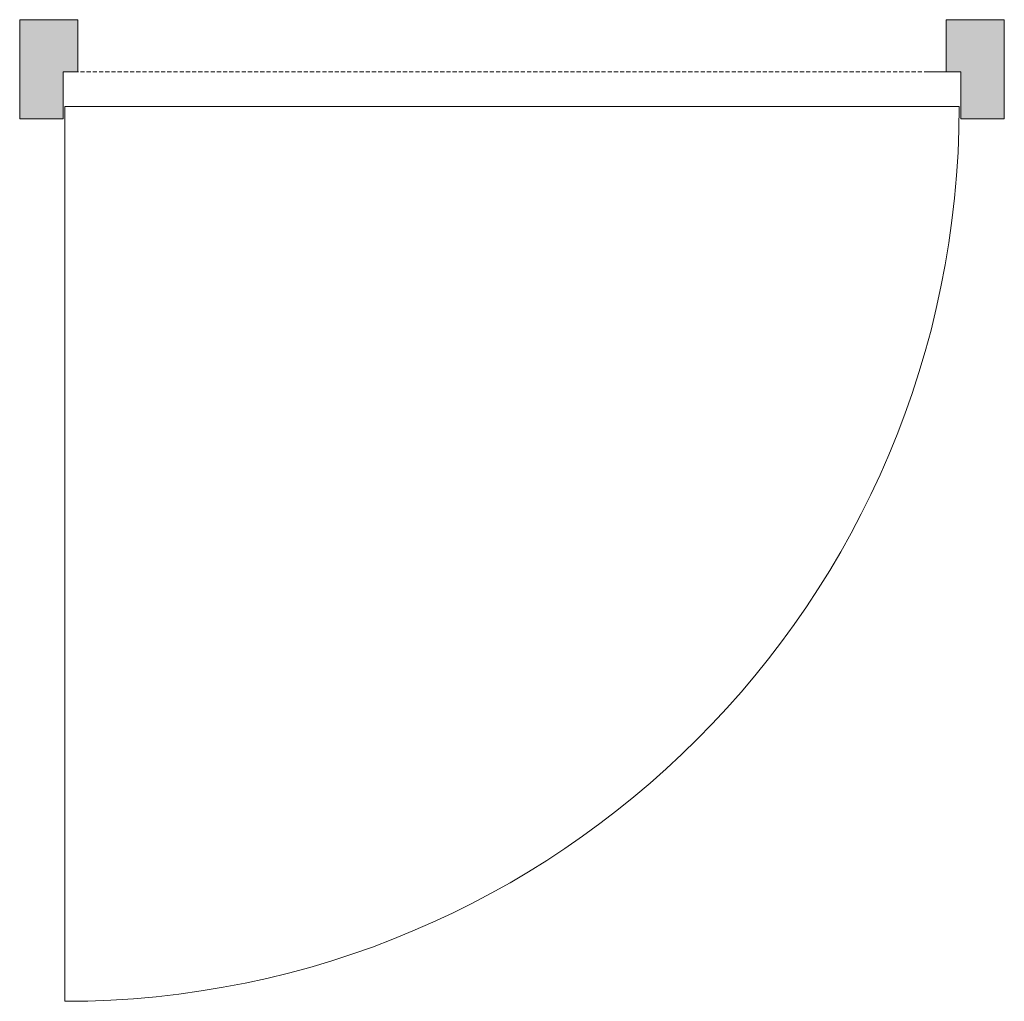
# Model space of a CAD drawing. Header units: millimetres. Extents: x -29550 to 12646, y -31193 to 30177.
# Tile 2 of 9: x -20657 to -19523, y -31193 to -30063. Entities that reach past the tile are written whole.
import ezdxf

# ---------------------------------------------------------------- set-up
doc = ezdxf.new("R2010")
doc.units = ezdxf.units.MM
doc.linetypes.add('Hidden', pattern=[7.14375, 4.7625, -2.38125])
doc.layers.add('A-DETL-THIN', color=151, linetype='Continuous', lineweight=13)
doc.layers.add('A-DOOR', color=31, linetype='Continuous', lineweight=13)

# ---------------------------------------------------------------- blocks, each defined once
blk = doc.blocks.new('NLRS_32_DO_WPB_samenstelling binnenkozijn hout -SH_gen_ASN - enkele deur-2759051-Plan Detail')
at = {"layer": 'A-DOOR', "lineweight": 18}
for points in [[(-18202.6, -30177), (-18202.6, -30123), (-18185.6, -30123), (-18185.6, -30063), (-18252.6, -30063), (-18252.6, -30177)], [(-17168.6, -30177), (-17118.6, -30177), (-17118.6, -30063), (-17185.6, -30063), (-17185.6, -30123), (-17168.6, -30123)]]:
    blk.add_hatch(color=256, dxfattribs=at).paths.add_polyline_path(points)
for p, q in [((-18252.6, -30063), (-18185.6, -30063)), ((-18252.6, -30177), (-18252.6, -30063)), ((-18185.6, -30063), (-18185.6, -30123)), ((-17118.6, -30063), (-17185.6, -30063)), ((-17185.6, -30063), (-17185.6, -30123)), ((-17118.6, -30177), (-17118.6, -30063)), ((-18202.6, -30123), (-18202.6, -30177)), ((-18185.6, -30123), (-18202.6, -30123)), ((-17185.6, -30123), (-17168.6, -30123)), ((-17168.6, -30123), (-17168.6, -30177)), ((-18202.6, -30177), (-18252.6, -30177)), ((-17168.6, -30177), (-17118.6, -30177))]:
    blk.add_line(p, q, dxfattribs=at)
blk = doc.blocks.new('NLRS_32_DO_LB_onderdeel deur -SH_gen_ASN - dichte deur_gen-2489687-Plan Detail')
at = {"layer": 'A-DOOR', "linetype": 'Hidden'}
for p, q in [((-17170.6, -30123), (-18185.6, -30123)), ((-17208.4, -30123), (-17170.6, -30123))]:
    blk.add_line(p, q, dxfattribs=at)
at = {"layer": 'A-DOOR'}
for p, q in [((-17170.6, -30163), (-18200.6, -30163)), ((-17208.4, -30163), (-17170.6, -30163))]:
    blk.add_line(p, q, dxfattribs=at)

msp = doc.modelspace()

# ---------------------------------------------------------------- linework, layer by layer
at = {"layer": 'A-DETL-THIN'}
msp.add_line((-20604.7, -30163), (-20604.7, -31193), dxfattribs=at)
msp.add_arc((-20604.7, -30163), 1030, 270, 360, dxfattribs=at)

# ---------------------------------------------------------------- block references
at = {"layer": 'A-DOOR', "lineweight": 18}
msp.add_blockref('NLRS_32_DO_WPB_samenstelling binnenkozijn hout -SH_gen_ASN - enkele deur-2759051-Plan Detail', (-2404.1, 0), dxfattribs=at)
at = {"layer": 'A-DOOR'}
msp.add_blockref('NLRS_32_DO_LB_onderdeel deur -SH_gen_ASN - dichte deur_gen-2489687-Plan Detail', (-2404.1, 0), dxfattribs=at)

doc.saveas('drawing.dxf')
